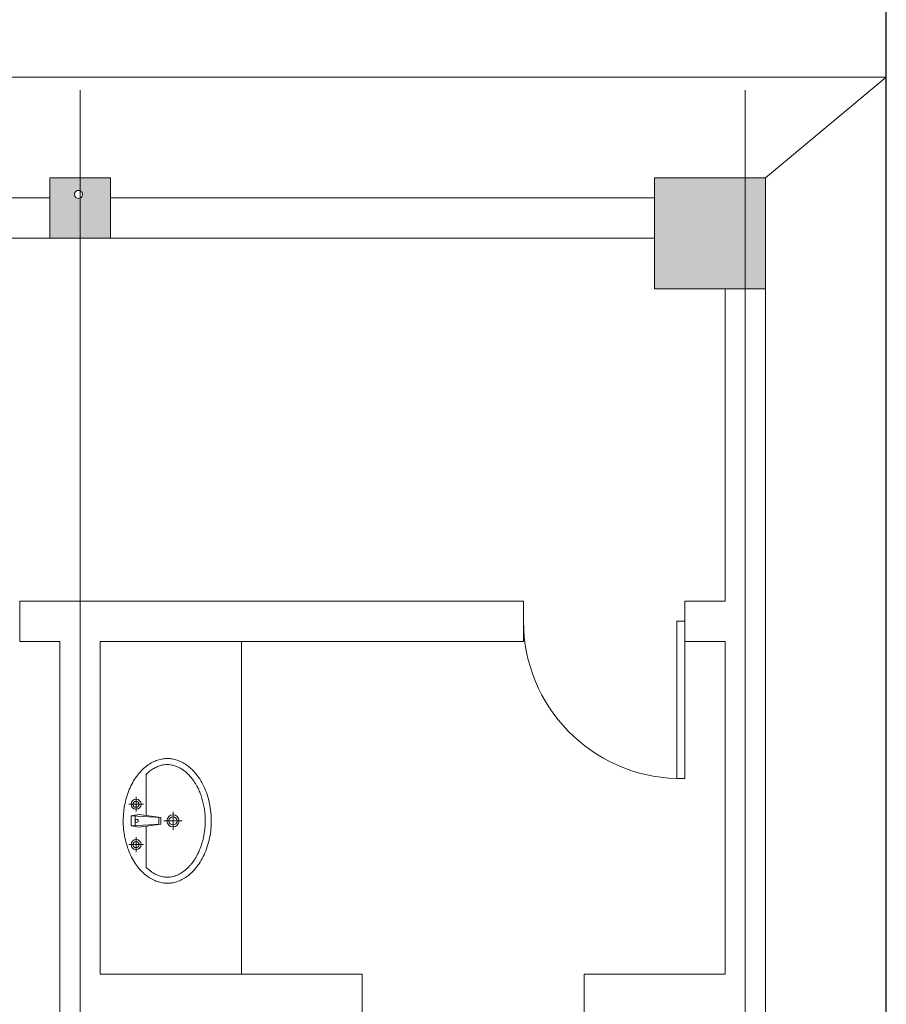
# Model space of a CAD drawing. Extents: x -27255 to 1448651, y 31034 to 8081248.
# Tile 14 of 256: x 583760 to 583803, y 3855771 to 3855819. Entities that reach past the tile are written whole.
import ezdxf
from ezdxf.lldxf.tags import DXFTag

# ---------------------------------------------------------------- set-up
doc = ezdxf.new("R2010")
doc.units = 0
doc.linetypes.add('DOTE', pattern=[2.42, 2, -0.2, 0.02, -0.2])
doc.layers.get('0').update_dxf_attribs({"linetype": 'CONTINUOUS'})
for name, color, linetype, lineweight in [('0.13填充', 8, 'CONTINUOUS', 9), ('DOTE', 14, 'DOTE', 5), ('图框', 7, 'CONTINUOUS', 20)]:
    doc.layers.add(name, color=color, linetype=linetype, lineweight=lineweight)
doc.layers.add('DIM_LEAD', color=3, linetype='CONTINUOUS')
doc.layers.add('WALL', color=9, linetype='CONTINUOUS')
tags = doc.linetypes.add('DASHDOT2', pattern=[0.5, 0.25, -0.125, 0, -0.125]).pattern_tags.tags
tags[10:11] = [DXFTag(74, 4), DXFTag(75, 0), DXFTag(340, '0'), DXFTag(46, 1.0), DXFTag(50, 0.0), DXFTag(44, 0.0), DXFTag(45, 0.0)]
tags[8:9] = [DXFTag(74, 4), DXFTag(75, 0), DXFTag(340, '0'), DXFTag(46, 1.0), DXFTag(50, 0.0), DXFTag(44, 0.0), DXFTag(45, 0.0)]
tags[6:7] = [DXFTag(74, 4), DXFTag(75, 0), DXFTag(340, '0'), DXFTag(46, 1.0), DXFTag(50, 0.0), DXFTag(44, 0.0), DXFTag(45, 0.0)]
tags[4:5] = [DXFTag(74, 4), DXFTag(75, 0), DXFTag(340, '0'), DXFTag(46, 1.0), DXFTag(50, 0.0), DXFTag(44, 0.0), DXFTag(45, 0.0)]

msp = doc.modelspace()

# ---------------------------------------------------------------- hatches: boundary and pattern name
at = {"lineweight": 9}
for points in [[(583761.75297, 3855810.64576), (583763.07737, 3855810.64576, -0.62439992), (583763.07737, 3855811.00516), (583762.7644, 3855811.64576), (583761.75297, 3855811.64576)], [(583763.07737, 3855811.00516, -0.2312239), (583763.25297, 3855811.00516), (583763.25297, 3855811.64576), (583762.7644, 3855811.64576)], [(583763.25297, 3855810.64576), (583764.75297, 3855810.64576), (583764.75297, 3855811.64576), (583763.25297, 3855811.64576), (583763.25297, 3855811.00516, -0.62439992)], [(583791.75297, 3855810.64576), (583796.25297, 3855810.64576), (583796.25297, 3855811.64576), (583791.75297, 3855811.64576)], [(583796.25297, 3855810.64576), (583797.25297, 3855810.64576), (583797.25297, 3855811.64576), (583796.25297, 3855811.64576)], [(583761.75297, 3855808.64576), (583763.25297, 3855808.64576), (583763.25297, 3855810.64576, -0.2312239), (583763.07737, 3855810.64576), (583761.75297, 3855810.64576)], [(583763.25297, 3855808.64576), (583764.75297, 3855808.64576), (583764.75297, 3855810.64576), (583763.25297, 3855810.64576)], [(583791.75297, 3855806.14576), (583796.25297, 3855806.14576), (583796.25297, 3855810.64576), (583791.75297, 3855810.64576)], [(583796.25297, 3855806.14576), (583797.25297, 3855806.14576), (583797.25297, 3855810.64576), (583796.25297, 3855810.64576)]]:
    msp.add_hatch(color=252, dxfattribs=at).paths.add_polyline_path(points)

# ---------------------------------------------------------------- linework, layer by layer
for p, q in [((583591.25297, 3855816.64576), (583803.25297, 3855816.64576)), ((583764.75297, 3855811.64576), (583761.75297, 3855811.64576)), ((583761.75297, 3855811.64576), (583761.75297, 3855808.64576)), ((583764.75297, 3855808.64576), (583764.75297, 3855811.64576)), ((583797.25297, 3855811.64576), (583791.75297, 3855811.64576)), ((583791.75297, 3855811.64576), (583791.75297, 3855806.14576)), ((583797.25297, 3855806.14576), (583797.25297, 3855811.64576)), ((583761.75297, 3855810.64576), (583733.00297, 3855810.64576)), ((583791.75297, 3855810.64576), (583764.75297, 3855810.64576)), ((583791.75297, 3855808.64576), (583733.00297, 3855808.64576)), ((583761.75297, 3855808.64576), (583764.75297, 3855808.64576)), ((583791.75297, 3855806.14576), (583797.25297, 3855806.14576)), ((583771.25297, 3855772.14576), (583771.25297, 3855788.64576)), ((583766.53154, 3855780.01031), (583766.53154, 3855782.05285)), ((583765.66322, 3855780.56811), (583766.39351, 3855780.56811)), ((583766.02836, 3855780.93325), (583766.02836, 3855780.20297)), ((583765.78729, 3855779.99531), (583766.17624, 3855780.05976)), ((583766.17624, 3855780.05976), (583767.25297, 3855779.91235)), ((583767.86081, 3855780.19591), (583767.86081, 3855779.29472)), ((583765.78729, 3855779.99531), (583767.25297, 3855779.91235)), ((583765.78729, 3855779.99531), (583765.78729, 3855779.74531)), ((583765.78729, 3855779.49531), (583765.78729, 3855779.74531)), ((583765.78729, 3855779.49531), (583767.25297, 3855779.57828)), ((583765.9842, 3855779.98417), (583765.9842, 3855779.74531)), ((583765.9842, 3855779.50646), (583765.9842, 3855779.74531)), ((583766.17624, 3855779.43087), (583767.25297, 3855779.57828)), ((583767.15195, 3855779.57355), (583767.15195, 3855779.91807)), ((583767.25297, 3855779.91235), (583767.25297, 3855779.57828)), ((583767.41022, 3855779.74531), (583768.3114, 3855779.74531)), ((583765.78729, 3855779.49531), (583766.17624, 3855779.43087)), ((583766.53154, 3855777.43778), (583766.53154, 3855779.47951)), ((583765.66322, 3855778.56811), (583766.39351, 3855778.56811)), ((583766.02836, 3855778.93325), (583766.02836, 3855778.20297)), ((583766.02836, 3855778.93325), (583766.02836, 3855778.20297))]:
    msp.add_line(p, q, dxfattribs=at)
at = {"lineweight": 9, "extrusion": (0, 0, -1)}
for p, q in [((583793.25297, 3855789.64576), (583792.85297, 3855789.64576)), ((583792.85297, 3855789.64576), (583792.85297, 3855781.84576)), ((583793.25297, 3855789.64576), (583793.25297, 3855781.84576)), ((583792.85297, 3855781.84576), (583793.25297, 3855781.84576))]:
    msp.add_line(p, q, dxfattribs=at)
msp.add_arc((-583793.05297, 3855789.64576), 7.8, 271.469284, 0, dxfattribs=at)
at = {"lineweight": 9}
for centre, major_axis, start_param, end_param in [((583766.02836, 3855780.56811), (-0.17678, -0.17678), 2.356194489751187, 8.639379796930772), ((583766.02836, 3855780.56811), (-0.10607, -0.10607), 2.356194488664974, 8.63937979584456), ((583767.86081, 3855779.74531), (0.21213, -0.21213), 0.785398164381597, 7.068583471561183), ((583766.0581, 3855779.75715), (-0.05085, -0.05085), 2.19082854, 5.66315309), ((583766.0581, 3855779.73348), (0.05085, -0.05085), 3.76162486, 7.23394942), ((583767.86081, 3855779.74531), (0.14142, -0.14142), 0.785398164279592, 7.068583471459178), ((583766.02836, 3855778.56811), (-0.17678, -0.17678), 2.356194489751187, 8.639379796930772), ((583766.02836, 3855778.56811), (-0.17678, -0.17678), 2.356194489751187, 8.639379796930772), ((583766.02836, 3855778.56811), (-0.10607, -0.10607), 2.356194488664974, 8.63937979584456), ((583766.02836, 3855778.56811), (-0.10607, -0.10607), 2.356194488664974, 8.63937979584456)]:
    msp.add_ellipse(centre, major_axis=major_axis, ratio=1, start_param=start_param, end_param=end_param, dxfattribs=at)
for points, knots in [([(583767.57486, 3855782.83783), (583767.57486, 3855782.83783), (583767.65551, 3855782.83783), (583767.73614, 3855782.83132), (583767.89743, 3855782.80508), (583767.97806, 3855782.78535), (583768.13898, 3855782.73218), (583768.21927, 3855782.69872), (583768.37862, 3855782.61762), (583768.4577, 3855782.56995), (583768.61328, 3855782.4602), (583768.68979, 3855782.3981), (583768.82449, 3855782.27285), (583768.88338, 3855782.21214), (583768.99752, 3855782.08177), (583769.05272, 3855782.01214), (583769.15856, 3855781.86446), (583769.20919, 3855781.78645), (583769.30497, 3855781.62282), (583769.35015, 3855781.53719), (583769.45223, 3855781.32131), (583769.50592, 3855781.18754), (583769.59881, 3855780.90952), (583769.63802, 3855780.76521), (583769.70063, 3855780.46953), (583769.72404, 3855780.31813), (583769.7543, 3855780.01191), (583769.76115, 3855779.85709), (583769.75805, 3855779.5478), (583769.74811, 3855779.39333), (583769.71176, 3855779.0885), (583769.68536, 3855778.93815), (583769.61696, 3855778.64518), (583769.57496, 3855778.5026), (583769.47679, 3855778.22853), (583769.42061, 3855778.0971), (583769.29597, 3855777.84834), (583769.22752, 3855777.73106), (583769.08069, 3855777.51308), (583769.0023, 3855777.4124), (583768.83827, 3855777.22941), (583768.75259, 3855777.14707), (583768.58646, 3855777.00973), (583768.50645, 3855776.95267), (583768.34447, 3855776.85375), (583768.26248, 3855776.81187), (583768.09434, 3855776.74146), (583768.00814, 3855776.71354), (583767.83562, 3855776.67306), (583767.74934, 3855776.6605), (583767.57674, 3855776.65031), (583767.49048, 3855776.65268), (583767.31788, 3855776.67244), (583767.23158, 3855776.68983), (583767.05923, 3855776.74017), (583766.97318, 3855776.77313), (583766.80228, 3855776.85523), (583766.71743, 3855776.90439), (583766.55008, 3855777.01952), (583766.4676, 3855777.08558), (583766.30748, 3855777.23412), (583766.22984, 3855777.31661), (583766.08157, 3855777.49708), (583766.01094, 3855777.59505), (583765.87879, 3855777.80495), (583765.81725, 3855777.91684), (583765.7051, 3855778.15251), (583765.65448, 3855778.27625), (583765.56566, 3855778.53315), (583765.52745, 3855778.66628), (583765.46455, 3855778.93919), (583765.43985, 3855779.07894), (583765.40468, 3855779.36219), (583765.3942, 3855779.50565), (583765.38777, 3855779.79328), (583765.39181, 3855779.93742), (583765.41429, 3855780.22336), (583765.43273, 3855780.36513), (583765.4835, 3855780.64335), (583765.51581, 3855780.77977), (583765.59341, 3855781.04446), (583765.63867, 3855781.17269), (583765.74083, 3855781.4184), (583765.79771, 3855781.53583), (583765.92145, 3855781.75769), (583765.98827, 3855781.86207), (583766.1299, 3855782.056), (583766.20468, 3855782.14551), (583766.36008, 3855782.30847), (583766.44066, 3855782.38189), (583766.60555, 3855782.5121), (583766.6898, 3855782.56886), (583766.86019, 3855782.66582), (583766.94629, 3855782.70602), (583767.1191, 3855782.77039), (583767.20579, 3855782.79457), (583767.3792, 3855782.82756), (583767.46593, 3855782.83638), (583767.56005, 3855782.83778), (583767.56746, 3855782.83783), (583767.57486, 3855782.83783)], [0, 0, 0, 0, 0, 0.1231286, 0.1231286, 0.24625721, 0.24625721, 0.36938581, 0.36938581, 0.49251441, 0.49251441, 0.61564302, 0.61564302, 0.71539334, 0.71539334, 0.81514366, 0.81514366, 0.91489399, 0.91489399, 1.01464431, 1.01464431, 1.15697031, 1.15697031, 1.29929632, 1.29929632, 1.44162232, 1.44162232, 1.58394832, 1.58394832, 1.72627433, 1.72627433, 1.86860033, 1.86860033, 2.01092633, 2.01092633, 2.15325234, 2.15325234, 2.29557834, 2.29557834, 2.43790435, 2.43790435, 2.58023035, 2.58023035, 2.70671977, 2.70671977, 2.8332092, 2.8332092, 2.9649608, 2.9649608, 3.09671241, 3.09671241, 3.22846401, 3.22846401, 3.36021562, 3.36021562, 3.49196722, 3.49196722, 3.62371883, 3.62371883, 3.75612685, 3.75612685, 3.88853488, 3.88853488, 4.02094291, 4.02094291, 4.15335094, 4.15335094, 4.28575897, 4.28575897, 4.41816699, 4.41816699, 4.55057502, 4.55057502, 4.68298305, 4.68298305, 4.81539108, 4.81539108, 4.9477991, 4.9477991, 5.08020713, 5.08020713, 5.21261516, 5.21261516, 5.34502319, 5.34502319, 5.47743122, 5.47743122, 5.60983924, 5.60983924, 5.74224727, 5.74224727, 5.8746553, 5.8746553, 6.00706333, 6.00706333, 6.13947136, 6.13947136, 6.27187938, 6.27187938, 6.28318531, 6.28318531, 6.28318531, 6.28318531]), ([(583766.53154, 3855782.05285), (583766.57071, 3855782.09222), (583766.61043, 3855782.12907), (583766.71466, 3855782.21835), (583766.77967, 3855782.26678), (583766.91002, 3855782.35102), (583766.97532, 3855782.38682), (583767.10521, 3855782.44653), (583767.16984, 3855782.47047), (583767.29803, 3855782.50742), (583767.36169, 3855782.52047), (583767.47506, 3855782.53472), (583767.52492, 3855782.53783), (583767.57486, 3855782.53783), (583767.62816, 3855782.53783), (583767.68134, 3855782.53429), (583767.77612, 3855782.52157), (583767.81759, 3855782.51385), (583767.90083, 3855782.49391), (583767.94264, 3855782.48166), (583768.02669, 3855782.4524), (583768.06891, 3855782.43538), (583768.16407, 3855782.39148), (583768.2171, 3855782.3632), (583768.32314, 3855782.29833), (583768.37611, 3855782.26178), (583768.48131, 3855782.18009), (583768.53353, 3855782.13497), (583768.63626, 3855782.0362), (583768.68681, 3855781.98251), (583768.79127, 3855781.85975), (583768.84483, 3855781.78961), (583768.94735, 3855781.63942), (583768.99627, 3855781.55945), (583769.0768, 3855781.4116), (583769.10968, 3855781.34572), (583769.17163, 3855781.20951), (583769.20074, 3855781.13914), (583769.25862, 3855780.98416), (583769.28674, 3855780.89898), (583769.33704, 3855780.72439), (583769.3592, 3855780.63503), (583769.39712, 3855780.45324), (583769.4129, 3855780.36075), (583769.43906, 3855780.16435), (583769.44872, 3855780.06023), (583769.45979, 3855779.85093), (583769.4612, 3855779.7458), (583769.45569, 3855779.53602), (583769.44879, 3855779.43135), (583769.42326, 3855779.19024), (583769.40151, 3855779.05449), (583769.34964, 3855778.81378), (583769.32173, 3855778.70769), (583769.25754, 3855778.50178), (583769.22127, 3855778.40203), (583769.15009, 3855778.23151), (583769.11667, 3855778.15921), (583769.03191, 3855777.99271), (583768.97863, 3855777.90099), (583768.88109, 3855777.75252), (583768.83818, 3855777.69295), (583768.75894, 3855777.59227), (583768.7231, 3855777.54991), (583768.65024, 3855777.46972), (583768.61317, 3855777.43185), (583768.50069, 3855777.32501), (583768.42405, 3855777.26296), (583768.26991, 3855777.15671), (583768.1925, 3855777.11258), (583768.06142, 3855777.05159), (583768.00752, 3855777.03053), (583767.90041, 3855776.99611), (583767.84713, 3855776.98273), (583767.74123, 3855776.96321), (583767.68857, 3855776.95706), (583767.5833, 3855776.95167), (583767.53085, 3855776.95244), (583767.43864, 3855776.95992), (583767.39898, 3855776.96509), (583767.31945, 3855776.9795), (583767.27955, 3855776.98874), (583767.17995, 3855777.01698), (583767.1201, 3855777.03851), (583766.99972, 3855777.0917), (583766.93919, 3855777.12337), (583766.83256, 3855777.18868), (583766.78647, 3855777.22007), (583766.69474, 3855777.28933), (583766.64913, 3855777.32718), (583766.57974, 3855777.39048), (583766.55554, 3855777.41366), (583766.53154, 3855777.43778)], [5.63044988, 5.63044988, 5.63044988, 5.63044988, 5.70573039, 5.70573039, 5.82626515, 5.82626515, 5.94679991, 5.94679991, 6.06733467, 6.06733467, 6.18786943, 6.18786943, 6.28318531, 6.28318531, 6.28318531, 6.38490412, 6.38490412, 6.46349755, 6.46349755, 6.54209099, 6.54209099, 6.62068442, 6.62068442, 6.71868102, 6.71868102, 6.81667761, 6.81667761, 6.9146742, 6.9146742, 7.01267079, 7.01267079, 7.12260445, 7.12260445, 7.2325381, 7.2325381, 7.3150652, 7.3150652, 7.3975923, 7.3975923, 7.49195693, 7.49195693, 7.58632155, 7.58632155, 7.68068618, 7.68068618, 7.78455825, 7.78455825, 7.88843032, 7.88843032, 7.99230239, 7.99230239, 8.13006944, 8.13006944, 8.24293922, 8.24293922, 8.355809, 8.355809, 8.4437618, 8.4437618, 8.56641768, 8.56641768, 8.65640747, 8.65640747, 8.72777606, 8.72777606, 8.79914465, 8.79914465, 8.94188182, 8.94188182, 9.084619, 9.084619, 9.18504282, 9.18504282, 9.28546664, 9.28546664, 9.38589046, 9.38589046, 9.48631428, 9.48631428, 9.56175136, 9.56175136, 9.63718843, 9.63718843, 9.74901113, 9.74901113, 9.86083384, 9.86083384, 9.94611831, 9.94611831, 10.03140278, 10.03140278, 10.07751682, 10.07751682, 10.07751682, 10.07751682])]:
    msp.add_open_spline(points, degree=3, knots=knots, dxfattribs=at)
at = {"layer": '0.13填充', "color": 7, "lineweight": 30, "ltscale": 0.005}
msp.add_line((583803.25297, 3855725.64576), (583803.25297, 3855831.3089), dxfattribs=at)
at = {"layer": 'DIM_LEAD', "color": 252, "lineweight": 9}
for start, end in [(116.038695, 296.038695), (296.038695, 116.038695)]:
    msp.add_arc((583763.16517, 3855810.82546), 0.2, start, end, dxfattribs=at)
at = {"layer": 'DOTE', "linetype": 'DASHDOT2', "lineweight": 9, "ltscale": 800}
for p, q in [((583763.25297, 3855726.62701), (583763.25297, 3855815.98812)), ((583796.25297, 3855726.62701), (583796.25297, 3855815.98812))]:
    msp.add_line(p, q, dxfattribs=at)
at = {"layer": 'WALL', "lineweight": 9}
for p, q in [((583803.25297, 3855725.64576), (583803.25297, 3855816.64576)), ((583795.25297, 3855790.64576), (583795.25297, 3855806.14576)), ((583797.25297, 3855789.64576), (583797.25297, 3855806.14576)), ((583763.25297, 3855790.64576), (583760.25297, 3855790.64576)), ((583760.25297, 3855790.64576), (583760.25297, 3855788.64576)), ((583785.25297, 3855790.64576), (583763.25297, 3855790.64576)), ((583785.25297, 3855788.64576), (583785.25297, 3855790.64576)), ((583795.25297, 3855790.64576), (583793.25297, 3855790.64576)), ((583793.25297, 3855790.64576), (583793.25297, 3855788.64576)), ((583797.25297, 3855771.14576), (583797.25297, 3855789.64576)), ((583760.25297, 3855788.64576), (583762.25297, 3855788.64576)), ((583762.25297, 3855788.64576), (583762.25297, 3855771.14576)), ((583764.25297, 3855788.64576), (583785.25297, 3855788.64576)), ((583764.25297, 3855788.64576), (583764.25297, 3855772.14576)), ((583793.25297, 3855788.64576), (583795.25297, 3855788.64576)), ((583795.25297, 3855772.14576), (583795.25297, 3855788.64576)), ((583764.25297, 3855772.14576), (583777.25297, 3855772.14576)), ((583777.25297, 3855772.14576), (583777.25297, 3855770.14576)), ((583795.25297, 3855772.14576), (583788.25297, 3855772.14576)), ((583788.25297, 3855770.14576), (583788.25297, 3855772.14576)), ((583762.25297, 3855771.14576), (583762.25297, 3855733.64576)), ((583797.25297, 3855737.14576), (583797.25297, 3855771.14576))]:
    msp.add_line(p, q, dxfattribs=at)
at = {"layer": '图框', "lineweight": 9}
msp.add_line((583797.25297, 3855811.64576), (583803.25297, 3855816.64576), dxfattribs=at)

doc.saveas('drawing.dxf')
